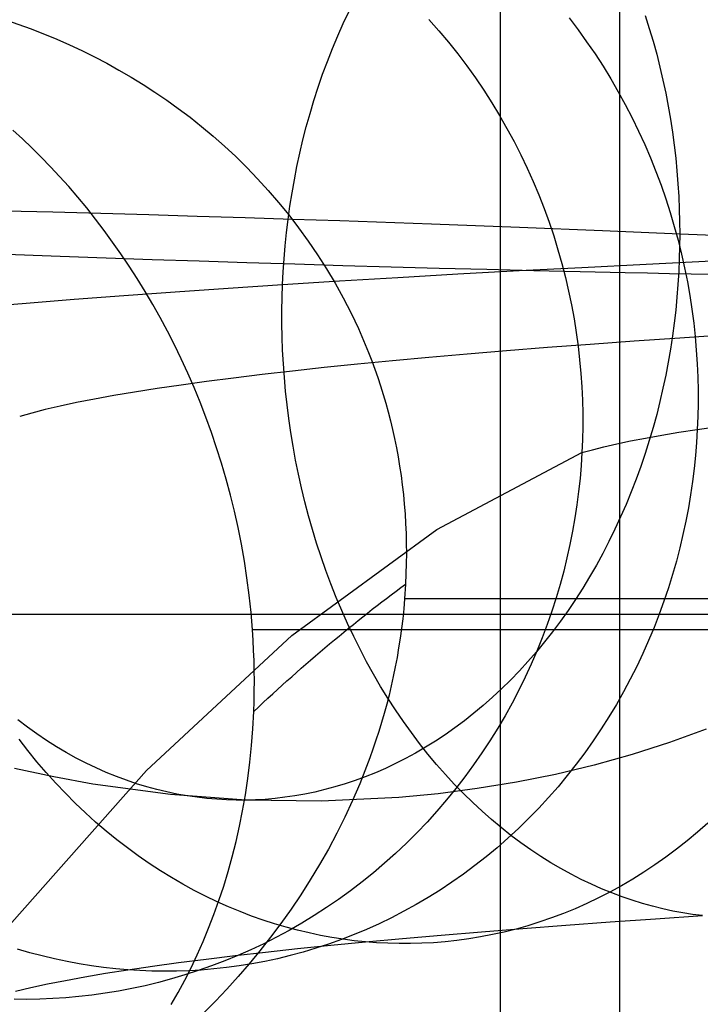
# Model space of a CAD drawing. Extents: x -37 to 483, y -973 to -253.
# Tile 37 of 197: x 149 to 164, y -828 to -805. Entities that reach past the tile are written whole.
import ezdxf

# ---------------------------------------------------------------- set-up
doc = ezdxf.new("R2010")
doc.units = 0
for name, color, linetype in [('LIVELLO_03', 5, 'CONTINUOUS'), ('LIVELLO_04', 96, 'CONTINUOUS'), ('PREDEFINITO', 7, 'CONTINUOUS')]:
    doc.layers.add(name, color=color, linetype=linetype)

msp = doc.modelspace()

# ---------------------------------------------------------------- linework, layer by layer
at = {"layer": 'LIVELLO_03'}
for p, q in [((156.014, -805.212, 666.658), (156.146, -804.931, 666.562)), ((161.147, -805.087, 636.821), (161.351, -805.354, 636.762)), ((148.339, -805.129, 582.203), (148.922, -805.337, 582.683)), ((155.887, -805.497, 666.749), (156.014, -805.212, 666.658)), ((157.962, -805.125, 627.447), (158.187, -805.379, 627.418)), ((148.922, -805.337, 582.683), (149.5, -805.571, 583.16)), ((155.767, -805.785, 666.836), (155.887, -805.497, 666.749)), ((158.187, -805.379, 627.418), (158.405, -805.639, 627.389)), ((161.351, -805.354, 636.762), (161.547, -805.627, 636.704)), ((149.5, -805.571, 583.16), (149.787, -805.698, 583.397)), ((149.787, -805.698, 583.397), (150.072, -805.831, 583.633)), ((158.405, -805.639, 627.389), (158.616, -805.905, 627.361)), ((161.547, -805.627, 636.704), (161.737, -805.905, 636.648)), ((150.072, -805.831, 583.633), (150.355, -805.971, 583.867)), ((150.355, -805.971, 583.867), (150.636, -806.118, 584.1)), ((155.652, -806.076, 666.919), (155.767, -805.785, 666.836)), ((158.616, -805.905, 627.361), (158.821, -806.176, 627.334)), ((161.737, -805.905, 636.648), (161.92, -806.187, 636.595)), ((150.636, -806.118, 584.1), (150.914, -806.272, 584.331)), ((155.544, -806.369, 666.997), (155.652, -806.076, 666.919)), ((158.821, -806.176, 627.334), (159.019, -806.452, 627.308)), ((161.92, -806.187, 636.595), (162.096, -806.474, 636.543)), ((150.914, -806.272, 584.331), (151.19, -806.432, 584.561)), ((151.19, -806.432, 584.561), (151.463, -806.6, 584.788)), ((155.443, -806.664, 667.071), (155.544, -806.369, 666.997)), ((151.463, -806.6, 584.788), (151.733, -806.775, 585.014)), ((159.019, -806.452, 627.308), (159.209, -806.732, 627.282)), ((162.096, -806.474, 636.543), (162.265, -806.765, 636.494)), ((151.733, -806.775, 585.014), (152.001, -806.956, 585.237)), ((155.347, -806.962, 667.14), (155.443, -806.664, 667.071)), ((159.209, -806.732, 627.282), (159.392, -807.018, 627.258)), ((162.265, -806.765, 636.494), (162.426, -807.059, 636.446)), ((152.001, -806.956, 585.237), (152.264, -807.145, 585.458)), ((155.258, -807.26, 667.205), (155.347, -806.962, 667.14)), ((159.392, -807.018, 627.258), (159.568, -807.307, 627.235)), ((162.426, -807.059, 636.446), (162.581, -807.357, 636.401)), ((152.264, -807.145, 585.458), (152.53, -807.345, 585.681)), ((155.174, -807.56, 667.265), (155.258, -807.26, 667.205)), ((159.568, -807.307, 627.235), (159.736, -807.6, 627.213)), ((152.53, -807.345, 585.681), (152.794, -807.555, 585.902)), ((152.794, -807.555, 585.902), (153.055, -807.774, 586.122)), ((162.581, -807.357, 636.401), (162.727, -807.659, 636.358)), ((148.721, -807.839, 569.648), (148.504, -807.641, 569.862)), ((153.055, -807.774, 586.122), (153.314, -808.003, 586.339)), ((155.097, -807.861, 667.321), (155.174, -807.56, 667.265)), ((159.736, -807.6, 627.213), (159.896, -807.897, 627.192)), ((162.727, -807.659, 636.358), (162.866, -807.963, 636.318)), ((148.935, -808.043, 569.437), (148.721, -807.839, 569.648)), ((153.314, -808.003, 586.339), (153.569, -808.241, 586.555)), ((155.026, -808.162, 667.372), (155.097, -807.861, 667.321)), ((159.896, -807.897, 627.192), (160.049, -808.197, 627.172)), ((162.866, -807.963, 636.318), (162.998, -808.269, 636.279)), ((149.147, -808.253, 569.228), (148.935, -808.043, 569.437)), ((154.961, -808.464, 667.42), (155.026, -808.162, 667.372)), ((160.049, -808.197, 627.172), (160.194, -808.5, 627.153)), ((149.357, -808.469, 569.022), (149.147, -808.253, 569.228)), ((153.569, -808.241, 586.555), (153.82, -808.488, 586.767)), ((162.998, -808.269, 636.279), (163.122, -808.578, 636.243)), ((149.564, -808.691, 568.82), (149.357, -808.469, 569.022)), ((153.82, -808.488, 586.767), (154.066, -808.744, 586.976)), ((154.902, -808.766, 667.462), (154.961, -808.464, 667.42)), ((160.194, -808.5, 627.153), (160.33, -808.805, 627.135)), ((163.122, -808.578, 636.243), (163.238, -808.888, 636.209)), ((149.772, -808.923, 568.616), (149.564, -808.691, 568.82)), ((154.066, -808.744, 586.976), (154.308, -809.01, 587.182)), ((154.849, -809.067, 667.501), (154.902, -808.766, 667.462)), ((160.33, -808.805, 627.135), (160.459, -809.112, 627.118)), ((163.238, -808.888, 636.209), (163.346, -809.2, 636.177)), ((149.978, -809.162, 568.416), (149.772, -808.923, 568.616)), ((154.308, -809.01, 587.182), (154.545, -809.284, 587.384)), ((154.802, -809.368, 667.535), (154.849, -809.067, 667.501)), ((160.459, -809.112, 627.118), (160.58, -809.422, 627.102)), ((150.181, -809.407, 568.219), (149.978, -809.162, 568.416)), ((154.545, -809.284, 587.384), (154.776, -809.567, 587.581)), ((163.346, -809.2, 636.177), (163.447, -809.513, 636.148)), ((150.381, -809.66, 568.025), (150.181, -809.407, 568.219)), ((154.76, -809.668, 667.566), (154.802, -809.368, 667.535)), ((154.776, -809.567, 587.581), (155, -809.86, 587.774)), ((160.58, -809.422, 627.102), (160.693, -809.733, 627.087)), ((163.447, -809.513, 636.148), (163.54, -809.827, 636.121)), ((150.578, -809.918, 567.835), (150.381, -809.66, 568.025)), ((154.724, -809.968, 667.592), (154.76, -809.668, 667.566)), ((160.693, -809.733, 627.087), (160.798, -810.045, 627.073)), ((150.771, -810.183, 567.648), (150.578, -809.918, 567.835)), ((154.693, -810.266, 667.614), (154.724, -809.968, 667.592)), ((155, -809.86, 587.774), (155.218, -810.161, 587.962)), ((163.54, -809.827, 636.121), (163.625, -810.142, 636.096)), ((150.961, -810.454, 567.466), (150.771, -810.183, 567.648)), ((155.218, -810.161, 587.962), (155.429, -810.471, 588.144)), ((160.798, -810.045, 627.073), (160.894, -810.358, 627.061)), ((163.625, -810.142, 636.096), (163.703, -810.457, 636.073)), ((151.148, -810.732, 567.287), (150.961, -810.454, 567.466)), ((154.668, -810.562, 667.633), (154.693, -810.266, 667.614)), ((160.894, -810.358, 627.061), (160.983, -810.672, 627.049)), ((163.703, -810.457, 636.073), (163.773, -810.771, 636.053)), ((154.648, -810.857, 667.647), (154.668, -810.562, 667.633)), ((155.429, -810.471, 588.144), (155.632, -810.79, 588.32)), ((160.983, -810.672, 627.049), (161.064, -810.986, 627.039)), ((161.441, -810.758, 674.345), (162.901, -810.684, 675.595)), ((162.901, -810.684, 675.595), (164.392, -810.613, 676.816)), ((151.33, -811.015, 567.114), (151.148, -810.732, 567.287)), ((154.634, -811.15, 667.658), (154.648, -810.857, 667.647)), ((155.632, -810.79, 588.32), (155.827, -811.118, 588.49)), ((157.255, -810.988, 670.416), (158.617, -810.909, 671.754)), ((158.617, -810.909, 671.754), (160.013, -810.833, 673.064)), ((160.013, -810.833, 673.064), (161.441, -810.758, 674.345)), ((163.773, -810.771, 636.053), (163.836, -811.086, 636.035)), ((151.508, -811.305, 566.944), (151.33, -811.015, 567.114)), ((154.634, -811.15, 667.658), (155.927, -811.068, 669.051)), ((155.827, -811.118, 588.49), (156.013, -811.454, 588.653)), ((155.927, -811.068, 669.051), (157.255, -810.988, 670.416)), ((161.064, -810.986, 627.039), (161.137, -811.3, 627.029)), ((163.836, -811.086, 636.035), (163.891, -811.399, 636.019)), ((151.027, -811.399, 663.398), (152.194, -811.315, 664.842)), ((151.682, -811.6, 566.78), (151.508, -811.305, 566.944)), ((152.194, -811.315, 664.842), (153.396, -811.231, 666.262)), ((153.396, -811.231, 666.262), (154.634, -811.15, 667.658)), ((154.624, -811.443, 667.665), (154.634, -811.15, 667.658)), ((161.137, -811.3, 627.029), (161.202, -811.614, 627.021)), ((147.746, -811.661, 658.928), (148.803, -811.573, 660.44)), ((148.803, -811.573, 660.44), (149.897, -811.485, 661.93)), ((149.897, -811.485, 661.93), (151.027, -811.399, 663.398)), ((154.619, -811.739, 667.669), (154.624, -811.443, 667.665)), ((156.013, -811.454, 588.653), (156.19, -811.799, 588.81)), ((163.891, -811.399, 636.019), (163.939, -811.712, 636.005)), ((151.852, -811.902, 566.621), (151.682, -811.6, 566.78)), ((154.62, -812.039, 667.669), (154.619, -811.739, 667.669)), ((156.19, -811.799, 588.81), (156.275, -811.974, 588.885)), ((161.202, -811.614, 627.021), (161.26, -811.927, 627.013)), ((163.939, -811.712, 636.005), (163.98, -812.024, 635.993)), ((152.016, -812.209, 566.467), (151.852, -811.902, 566.621)), ((156.275, -811.974, 588.885), (156.357, -812.152, 588.959)), ((161.26, -811.927, 627.013), (161.31, -812.239, 627.007)), ((163.98, -812.024, 635.993), (164.014, -812.334, 635.984)), ((152.176, -812.521, 566.318), (152.016, -812.209, 566.467)), ((154.625, -812.341, 667.665), (154.62, -812.039, 667.669)), ((156.357, -812.152, 588.959), (156.438, -812.332, 589.03)), ((161.31, -812.239, 627.007), (161.352, -812.551, 627.002)), ((154.636, -812.645, 667.658), (154.625, -812.341, 667.665)), ((156.438, -812.332, 589.03), (156.515, -812.514, 589.1)), ((164.014, -812.334, 635.984), (164.04, -812.642, 635.976)), ((152.33, -812.84, 566.175), (152.176, -812.521, 566.318)), ((154.653, -812.952, 667.646), (154.636, -812.645, 667.658)), ((156.515, -812.514, 589.1), (156.59, -812.698, 589.168)), ((156.59, -812.698, 589.168), (156.662, -812.884, 589.233)), ((161.352, -812.551, 627.002), (161.387, -812.86, 626.997)), ((164.04, -812.642, 635.976), (164.06, -812.949, 635.97)), ((152.479, -813.163, 566.038), (152.33, -812.84, 566.175)), ((156.662, -812.884, 589.233), (156.731, -813.073, 589.296)), ((161.387, -812.86, 626.997), (161.415, -813.169, 626.994)), ((154.675, -813.261, 667.631), (154.653, -812.952, 667.646)), ((156.731, -813.073, 589.296), (156.798, -813.263, 589.358)), ((164.06, -812.949, 635.97), (164.074, -813.253, 635.967)), ((152.622, -813.492, 565.907), (152.479, -813.163, 566.038)), ((154.703, -813.572, 667.611), (154.675, -813.261, 667.631)), ((156.798, -813.263, 589.358), (156.861, -813.455, 589.417)), ((161.415, -813.169, 626.994), (161.436, -813.475, 626.991)), ((164.074, -813.253, 635.967), (164.08, -813.555, 635.965)), ((152.76, -813.826, 565.782), (152.622, -813.492, 565.907)), ((154.736, -813.884, 667.587), (154.703, -813.572, 667.611)), ((156.861, -813.455, 589.417), (156.922, -813.65, 589.473)), ((161.436, -813.475, 626.991), (161.45, -813.779, 626.99)), ((164.08, -813.555, 635.965), (164.081, -813.854, 635.965)), ((152.891, -814.166, 565.664), (152.76, -813.826, 565.782)), ((156.922, -813.65, 589.473), (156.98, -813.846, 589.528)), ((161.45, -813.779, 626.99), (161.457, -814.081, 626.989)), ((154.776, -814.197, 667.559), (154.736, -813.884, 667.587)), ((156.98, -813.846, 589.528), (157.035, -814.045, 589.58)), ((157.035, -814.045, 589.58), (157.086, -814.246, 589.629)), ((164.081, -813.854, 635.965), (164.075, -814.151, 635.967)), ((153.016, -814.51, 565.553), (152.891, -814.166, 565.664)), ((154.821, -814.512, 667.526), (154.776, -814.197, 667.559)), ((157.086, -814.246, 589.629), (157.135, -814.448, 589.676)), ((161.457, -814.081, 626.989), (161.458, -814.38, 626.989)), ((164.075, -814.151, 635.967), (164.063, -814.444, 635.971)), ((157.135, -814.448, 589.676), (157.18, -814.653, 589.721)), ((161.458, -814.38, 626.989), (161.452, -814.677, 626.99)), ((163.646, -814.509, 634.872), (164.063, -814.444, 635.971)), ((164.063, -814.444, 635.971), (164.046, -814.738, 635.976)), ((164.063, -814.444, 635.971), (164.527, -814.377, 637.114)), ((153.135, -814.859, 565.449), (153.016, -814.51, 565.553)), ((154.873, -814.827, 667.489), (154.821, -814.512, 667.526)), ((157.18, -814.653, 589.721), (157.222, -814.86, 589.763)), ((161.452, -814.677, 626.99), (161.439, -814.971, 626.992)), ((162.231, -814.771, 630.404), (162.546, -814.705, 631.53)), ((162.546, -814.705, 631.53), (162.887, -814.639, 632.651)), ((162.887, -814.639, 632.651), (163.254, -814.574, 633.765)), ((163.254, -814.574, 633.765), (163.646, -814.509, 634.872)), ((153.246, -815.214, 565.352), (153.135, -814.859, 565.449)), ((154.93, -815.143, 667.448), (154.873, -814.827, 667.489)), ((157.222, -814.86, 589.763), (157.26, -815.068, 589.802)), ((161.439, -814.971, 626.992), (161.677, -814.904, 628.134)), ((161.677, -814.904, 628.134), (161.941, -814.837, 629.272)), ((161.941, -814.837, 629.272), (162.231, -814.771, 630.404)), ((164.046, -814.738, 635.976), (164.021, -815.033, 635.984)), ((154.994, -815.459, 667.402), (154.93, -815.143, 667.448)), ((157.26, -815.068, 589.802), (157.295, -815.279, 589.839)), ((158.143, -816.721, 602.879), (161.439, -814.971, 626.992)), ((161.439, -814.971, 626.992), (161.421, -815.264, 626.995)), ((164.021, -815.033, 635.984), (163.991, -815.33, 635.993)), ((153.351, -815.573, 565.262), (153.246, -815.214, 565.352)), ((157.295, -815.279, 589.839), (157.327, -815.492, 589.873)), ((161.421, -815.264, 626.995), (161.396, -815.56, 626.999)), ((163.991, -815.33, 635.993), (163.954, -815.628, 636.004)), ((153.449, -815.936, 565.179), (153.351, -815.573, 565.262)), ((155.064, -815.775, 667.352), (154.994, -815.459, 667.402)), ((157.327, -815.492, 589.873), (157.355, -815.707, 589.904)), ((161.396, -815.56, 626.999), (161.364, -815.857, 627.003)), ((155.141, -816.091, 667.297), (155.064, -815.775, 667.352)), ((157.355, -815.707, 589.904), (157.38, -815.923, 589.933)), ((163.954, -815.628, 636.004), (163.91, -815.928, 636.018)), ((153.54, -816.304, 565.105), (153.449, -815.936, 565.179)), ((157.38, -815.923, 589.933), (157.401, -816.142, 589.958)), ((161.364, -815.857, 627.003), (161.325, -816.156, 627.009)), ((163.91, -815.928, 636.018), (163.859, -816.229, 636.033)), ((155.223, -816.406, 667.238), (155.141, -816.091, 667.297)), ((157.401, -816.142, 589.958), (157.418, -816.363, 589.981)), ((161.325, -816.156, 627.009), (161.28, -816.456, 627.015)), ((163.859, -816.229, 636.033), (163.802, -816.532, 636.05)), ((153.623, -816.677, 565.039), (153.54, -816.304, 565.105)), ((155.313, -816.719, 667.174), (155.223, -816.406, 667.238)), ((157.418, -816.363, 589.981), (157.431, -816.586, 590.001)), ((161.28, -816.456, 627.015), (161.227, -816.758, 627.022)), ((153.698, -817.054, 564.98), (153.623, -816.677, 565.039)), ((154.843, -819.131, 578.775), (158.143, -816.721, 602.879)), ((155.408, -817.032, 667.105), (155.313, -816.719, 667.174)), ((157.431, -816.586, 590.001), (157.441, -816.81, 590.018)), ((163.802, -816.532, 636.05), (163.737, -816.834, 636.069)), ((157.441, -816.81, 590.018), (157.447, -817.037, 590.031)), ((161.227, -816.758, 627.022), (161.167, -817.06, 627.031)), ((163.737, -816.834, 636.069), (163.665, -817.137, 636.091)), ((153.765, -817.436, 564.931), (153.698, -817.054, 564.98)), ((155.51, -817.343, 667.032), (155.408, -817.032, 667.105)), ((157.447, -817.037, 590.031), (157.448, -817.265, 590.042)), ((161.167, -817.06, 627.031), (161.1, -817.364, 627.04)), ((163.665, -817.137, 636.091), (163.586, -817.44, 636.114)), ((155.618, -817.651, 666.955), (155.51, -817.343, 667.032)), ((157.448, -817.265, 590.042), (157.446, -817.496, 590.05)), ((161.1, -817.364, 627.04), (161.025, -817.667, 627.05)), ((153.824, -817.821, 564.89), (153.765, -817.436, 564.931)), ((157.446, -817.496, 590.05), (157.44, -817.728, 590.054)), ((163.586, -817.44, 636.114), (163.5, -817.743, 636.14)), ((153.875, -818.211, 564.857), (153.824, -817.821, 564.89)), ((155.732, -817.958, 666.872), (155.618, -817.651, 666.955)), ((157.44, -817.728, 590.054), (157.43, -817.962, 590.055)), ((161.025, -817.667, 627.05), (160.943, -817.971, 627.061)), ((163.5, -817.743, 636.14), (163.406, -818.046, 636.168)), ((155.853, -818.262, 666.786), (155.732, -817.958, 666.872)), ((157.43, -817.962, 590.055), (157.408, -818.298, 590.051)), ((160.943, -817.971, 627.061), (160.853, -818.275, 627.074)), ((163.406, -818.046, 636.168), (163.304, -818.347, 636.198)), ((153.917, -818.604, 564.834), (153.875, -818.211, 564.857)), ((155.979, -818.562, 666.695), (155.853, -818.262, 666.786)), ((157.408, -818.298, 590.051), (157.388, -818.524, 590.044)), ((288.302, -818.298, 590.051), (157.408, -818.298, 590.051)), ((160.853, -818.275, 627.074), (160.755, -818.578, 627.087)), ((157.388, -818.524, 590.044), (157.365, -818.748, 590.034)), ((163.304, -818.347, 636.198), (163.196, -818.648, 636.231)), ((153.95, -819.002, 564.82), (153.917, -818.604, 564.834)), ((156.112, -818.86, 666.599), (155.979, -818.562, 666.695)), ((157.365, -818.748, 590.034), (157.338, -818.971, 590.022)), ((160.755, -818.578, 627.087), (160.65, -818.881, 627.101)), ((163.196, -818.648, 636.231), (163.079, -818.947, 636.265)), ((156.251, -819.154, 666.499), (156.112, -818.86, 666.599)), ((157.338, -818.971, 590.022), (157.307, -819.192, 590.006)), ((160.65, -818.881, 627.101), (160.536, -819.182, 627.117)), ((163.079, -818.947, 636.265), (162.955, -819.245, 636.302)), ((151.541, -822.198, 554.703), (154.843, -819.131, 578.775)), ((153.965, -819.235, 564.817), (153.95, -819.002, 564.82)), ((291.685, -819.002, 564.82), (153.95, -819.002, 564.82)), ((156.395, -819.444, 666.395), (156.251, -819.154, 666.499)), ((157.307, -819.192, 590.006), (157.273, -819.411, 589.988)), ((160.536, -819.182, 627.117), (160.415, -819.483, 627.133)), ((153.977, -819.467, 564.816), (153.965, -819.235, 564.817)), ((157.273, -819.411, 589.988), (157.236, -819.629, 589.967)), ((162.955, -819.245, 636.302), (162.824, -819.54, 636.341)), ((153.986, -819.7, 564.819), (153.977, -819.467, 564.816)), ((156.546, -819.729, 666.287), (156.395, -819.444, 666.395)), ((157.236, -819.629, 589.967), (157.196, -819.845, 589.944)), ((160.415, -819.483, 627.133), (160.286, -819.781, 627.151)), ((162.824, -819.54, 636.341), (162.685, -819.833, 636.382)), ((153.991, -819.932, 564.826), (153.986, -819.7, 564.819)), ((156.702, -820.01, 666.175), (156.546, -819.729, 666.287)), ((157.196, -819.845, 589.944), (157.152, -820.06, 589.917)), ((160.286, -819.781, 627.151), (160.15, -820.078, 627.169)), ((162.685, -819.833, 636.382), (162.539, -820.124, 636.425)), ((153.993, -820.164, 564.835), (153.991, -819.932, 564.826)), ((156.864, -820.286, 666.058), (156.702, -820.01, 666.175)), ((157.152, -820.06, 589.917), (157.105, -820.272, 589.888)), ((160.15, -820.078, 627.169), (160.005, -820.373, 627.189)), ((153.992, -820.396, 564.848), (153.993, -820.164, 564.835)), ((157.031, -820.557, 665.938), (156.864, -820.286, 666.058)), ((157.105, -820.272, 589.888), (157.055, -820.483, 589.857)), ((162.539, -820.124, 636.425), (162.385, -820.412, 636.471)), ((153.988, -820.627, 564.865), (153.992, -820.396, 564.848)), ((157.055, -820.483, 589.857), (157.001, -820.693, 589.822)), ((160.005, -820.373, 627.189), (159.853, -820.665, 627.209)), ((162.385, -820.412, 636.471), (162.224, -820.696, 636.519)), ((153.98, -820.858, 564.884), (153.988, -820.627, 564.865)), ((157.001, -820.693, 589.822), (156.945, -820.901, 589.786)), ((157.203, -820.823, 665.814), (157.031, -820.557, 665.938)), ((159.853, -820.665, 627.209), (159.693, -820.954, 627.231)), ((162.224, -820.696, 636.519), (162.055, -820.977, 636.569)), ((153.96, -821.248, 564.925), (153.98, -820.858, 564.884)), ((156.945, -820.901, 589.786), (156.886, -821.107, 589.747)), ((157.38, -821.082, 665.687), (157.203, -820.823, 665.814)), ((159.693, -820.954, 627.231), (159.525, -821.239, 627.254)), ((162.055, -820.977, 636.569), (161.879, -821.253, 636.621)), ((156.886, -821.107, 589.747), (156.823, -821.311, 589.705)), ((157.562, -821.336, 665.556), (157.38, -821.082, 665.687)), ((153.93, -821.632, 564.975), (153.96, -821.248, 564.925)), ((156.823, -821.311, 589.705), (156.758, -821.513, 589.661)), ((157.749, -821.584, 665.421), (157.562, -821.336, 665.556)), ((159.525, -821.239, 627.254), (159.349, -821.522, 627.277)), ((161.879, -821.253, 636.621), (161.696, -821.526, 636.675)), ((148.844, -821.747, 654.352), (148.644, -821.489, 654.448)), ((153.892, -822.011, 565.034), (153.93, -821.632, 564.975)), ((156.758, -821.513, 589.661), (156.69, -821.714, 589.615)), ((157.94, -821.825, 665.283), (157.749, -821.584, 665.421)), ((159.349, -821.522, 627.277), (159.166, -821.8, 627.302)), ((161.696, -821.526, 636.675), (161.506, -821.794, 636.731)), ((149.05, -821.999, 654.253), (148.844, -821.747, 654.352)), ((156.69, -821.714, 589.615), (156.62, -821.913, 589.567)), ((158.136, -822.06, 665.143), (157.94, -821.825, 665.283)), ((159.166, -821.8, 627.302), (158.976, -822.074, 627.328)), ((161.506, -821.794, 636.731), (161.309, -822.057, 636.789)), ((149.26, -822.245, 654.151), (149.05, -821.999, 654.253)), ((153.845, -822.384, 565.101), (153.892, -822.011, 565.034)), ((156.62, -821.913, 589.567), (156.546, -822.111, 589.516)), ((158.335, -822.287, 664.999), (158.136, -822.06, 665.143)), ((158.976, -822.074, 627.328), (158.778, -822.344, 627.354)), ((161.309, -822.057, 636.789), (161.106, -822.315, 636.85)), ((148.243, -825.917, 530.683), (151.541, -822.198, 554.703)), ((149.476, -822.484, 654.047), (149.26, -822.245, 654.151)), ((156.47, -822.306, 589.463), (156.391, -822.5, 589.408)), ((156.546, -822.111, 589.516), (156.47, -822.306, 589.463)), ((158.539, -822.508, 664.852), (158.335, -822.287, 664.999)), ((161.106, -822.315, 636.85), (160.896, -822.568, 636.912)), ((149.697, -822.717, 653.94), (149.476, -822.484, 654.047)), ((153.79, -822.751, 565.176), (153.845, -822.384, 565.101)), ((156.391, -822.5, 589.408), (156.226, -822.883, 589.292)), ((158.746, -822.721, 664.703), (158.539, -822.508, 664.852)), ((158.778, -822.344, 627.354), (158.574, -822.609, 627.382)), ((149.922, -822.942, 653.831), (149.697, -822.717, 653.94)), ((153.727, -823.113, 565.259), (153.79, -822.751, 565.176)), ((158.574, -822.609, 627.382), (158.362, -822.869, 627.411)), ((158.956, -822.927, 664.552), (158.746, -822.721, 664.703)), ((160.896, -822.568, 636.912), (160.68, -822.815, 636.976)), ((150.151, -823.161, 653.721), (149.922, -822.942, 653.831)), ((156.226, -822.883, 589.292), (156.052, -823.258, 589.168)), ((158.362, -822.869, 627.411), (158.143, -823.124, 627.44)), ((159.17, -823.125, 664.398), (158.956, -822.927, 664.552)), ((160.68, -822.815, 636.976), (160.457, -823.056, 637.041)), ((150.385, -823.372, 653.608), (150.151, -823.161, 653.721)), ((153.656, -823.468, 565.35), (153.727, -823.113, 565.259)), ((158.143, -823.124, 627.44), (157.918, -823.373, 627.47)), ((159.386, -823.316, 664.242), (159.17, -823.125, 664.398)), ((160.457, -823.056, 637.041), (160.228, -823.29, 637.109)), ((150.622, -823.576, 653.493), (150.385, -823.372, 653.608)), ((156.052, -823.258, 589.168), (155.868, -823.625, 589.036)), ((157.918, -823.373, 627.47), (157.686, -823.616, 627.501)), ((159.605, -823.499, 664.084), (159.386, -823.316, 664.242)), ((160.228, -823.29, 637.109), (159.994, -823.519, 637.178)), ((164.3, -823.394, 646.876), (164.068, -823.599, 646.988)), ((150.863, -823.772, 653.377), (150.622, -823.576, 653.493)), ((153.577, -823.817, 565.448), (153.656, -823.468, 565.35)), ((155.868, -823.625, 589.036), (155.675, -823.986, 588.896)), ((157.686, -823.616, 627.501), (157.449, -823.852, 627.533)), ((159.827, -823.674, 663.925), (159.605, -823.499, 664.084)), ((159.994, -823.519, 637.178), (159.754, -823.74, 637.249)), ((160.05, -823.841, 663.764), (159.827, -823.674, 663.925)), ((164.068, -823.599, 646.988), (163.832, -823.797, 647.103)), ((151.107, -823.96, 653.259), (150.863, -823.772, 653.377)), ((153.491, -824.16, 565.554), (153.577, -823.817, 565.448)), ((157.449, -823.852, 627.533), (157.205, -824.083, 627.566)), ((159.754, -823.74, 637.249), (159.509, -823.955, 637.322)), ((160.276, -824, 663.601), (160.05, -823.841, 663.764)), ((163.832, -823.797, 647.103), (163.592, -823.988, 647.219)), ((151.354, -824.141, 653.14), (151.107, -823.96, 653.259)), ((155.675, -823.986, 588.896), (155.474, -824.339, 588.75)), ((157.205, -824.083, 627.566), (156.955, -824.307, 627.6)), ((159.509, -823.955, 637.322), (159.259, -824.162, 637.395)), ((160.503, -824.152, 663.437), (160.276, -824, 663.601)), ((163.592, -823.988, 647.219), (163.347, -824.17, 647.338)), ((151.604, -824.314, 653.019), (151.354, -824.141, 653.14)), ((151.857, -824.479, 652.897), (151.604, -824.314, 653.019)), ((153.397, -824.498, 565.667), (153.491, -824.16, 565.554)), ((155.474, -824.339, 588.75), (155.265, -824.685, 588.598)), ((156.955, -824.307, 627.6), (156.7, -824.523, 627.634)), ((159.259, -824.162, 637.395), (159.005, -824.363, 637.471)), ((160.732, -824.295, 663.273), (160.503, -824.152, 663.437)), ((160.962, -824.43, 663.107), (160.732, -824.295, 663.273)), ((163.1, -824.345, 647.458), (162.848, -824.512, 647.579)), ((163.347, -824.17, 647.338), (163.1, -824.345, 647.458)), ((152.111, -824.636, 652.774), (151.857, -824.479, 652.897)), ((153.296, -824.829, 565.787), (153.397, -824.498, 565.667)), ((156.7, -824.523, 627.634), (156.44, -824.733, 627.669)), ((158.745, -824.555, 637.547), (158.482, -824.74, 637.625)), ((159.005, -824.363, 637.471), (158.745, -824.555, 637.547)), ((161.192, -824.557, 662.941), (160.962, -824.43, 663.107)), ((161.424, -824.675, 662.774), (161.192, -824.557, 662.941)), ((162.848, -824.512, 647.579), (162.594, -824.671, 647.703)), ((152.367, -824.785, 652.65), (152.111, -824.636, 652.774)), ((152.625, -824.925, 652.525), (152.367, -824.785, 652.65)), ((155.265, -824.685, 588.598), (155.049, -825.023, 588.439)), ((156.44, -824.733, 627.669), (156.175, -824.936, 627.704)), ((158.482, -824.74, 637.625), (158.215, -824.917, 637.704)), ((161.656, -824.786, 662.606), (161.424, -824.675, 662.774)), ((161.888, -824.889, 662.439), (161.656, -824.786, 662.606)), ((162.594, -824.671, 647.703), (162.337, -824.821, 647.827)), ((152.885, -825.058, 652.4), (152.625, -824.925, 652.525)), ((153.189, -825.153, 565.914), (153.296, -824.829, 565.787)), ((156.175, -824.936, 627.704), (155.905, -825.131, 627.741)), ((158.215, -824.917, 637.704), (157.944, -825.087, 637.784)), ((162.077, -824.964, 647.953), (161.815, -825.098, 648.08)), ((162.121, -824.984, 662.272), (161.888, -824.889, 662.439)), ((162.337, -824.821, 647.827), (162.077, -824.964, 647.953)), ((162.353, -825.072, 662.104), (162.121, -824.984, 662.272)), ((153.145, -825.182, 652.274), (152.885, -825.058, 652.4)), ((153.074, -825.472, 566.048), (153.189, -825.153, 565.914)), ((153.406, -825.299, 652.148), (153.145, -825.182, 652.274)), ((155.049, -825.023, 588.439), (154.826, -825.353, 588.274)), ((155.905, -825.131, 627.741), (155.631, -825.318, 627.777)), ((157.944, -825.087, 637.784), (157.669, -825.248, 637.865)), ((161.552, -825.224, 648.207), (161.286, -825.341, 648.336)), ((161.815, -825.098, 648.08), (161.552, -825.224, 648.207)), ((162.585, -825.151, 661.937), (162.353, -825.072, 662.104)), ((162.816, -825.223, 661.77), (162.585, -825.151, 661.937)), ((163.046, -825.287, 661.604), (162.816, -825.223, 661.77)), ((153.668, -825.407, 652.022), (153.406, -825.299, 652.148)), ((153.93, -825.508, 651.895), (153.668, -825.407, 652.022)), ((154.826, -825.353, 588.274), (154.596, -825.676, 588.104)), ((155.631, -825.318, 627.777), (155.353, -825.498, 627.815)), ((157.392, -825.401, 637.947), (157.112, -825.546, 638.029)), ((157.669, -825.248, 637.865), (157.392, -825.401, 637.947)), ((161.019, -825.45, 648.465), (160.751, -825.551, 648.595)), ((161.286, -825.341, 648.336), (161.019, -825.45, 648.465)), ((163.276, -825.344, 661.439), (163.046, -825.287, 661.604)), ((163.504, -825.394, 661.274), (163.276, -825.344, 661.439)), ((163.731, -825.436, 661.111), (163.504, -825.394, 661.274)), ((163.957, -825.472, 660.948), (163.731, -825.436, 661.111)), ((152.953, -825.784, 566.187), (153.074, -825.472, 566.048)), ((154.192, -825.601, 651.768), (153.93, -825.508, 651.895)), ((154.454, -825.685, 651.642), (154.192, -825.601, 651.768)), ((154.596, -825.676, 588.104), (154.36, -825.99, 587.929)), ((154.715, -825.763, 651.515), (154.454, -825.685, 651.642)), ((155.071, -825.67, 627.852), (154.786, -825.834, 627.891)), ((155.353, -825.498, 627.815), (155.071, -825.67, 627.852)), ((156.83, -825.683, 638.113), (156.545, -825.811, 638.197)), ((157.112, -825.546, 638.029), (156.83, -825.683, 638.113)), ((160.482, -825.644, 648.725), (160.213, -825.728, 648.856)), ((160.751, -825.551, 648.595), (160.482, -825.644, 648.725)), ((161.072, -825.715, 657.13), (162.078, -825.642, 658.37)), ((162.078, -825.642, 658.37), (163.114, -825.571, 659.589)), ((163.114, -825.571, 659.589), (164.181, -825.5, 660.786)), ((164.181, -825.5, 660.786), (163.957, -825.472, 660.948)), ((152.826, -826.09, 566.333), (152.953, -825.784, 566.187)), ((154.786, -825.834, 627.891), (154.497, -825.989, 627.929)), ((154.976, -825.832, 651.389), (154.715, -825.763, 651.515)), ((155.236, -825.894, 651.263), (154.976, -825.832, 651.389)), ((155.495, -825.948, 651.138), (155.236, -825.894, 651.263)), ((156.545, -825.811, 638.197), (156.259, -825.931, 638.281)), ((158.242, -825.94, 653.294), (159.153, -825.864, 654.591)), ((159.153, -825.864, 654.591), (160.097, -825.789, 655.87)), ((159.673, -825.872, 649.117), (159.404, -825.932, 649.247)), ((159.943, -825.804, 648.986), (159.673, -825.872, 649.117)), ((160.213, -825.728, 648.856), (159.943, -825.804, 648.986)), ((160.097, -825.789, 655.87), (161.072, -825.715, 657.13)), ((152.693, -826.39, 566.485), (152.826, -826.09, 566.333)), ((154.206, -826.137, 627.968), (153.912, -826.276, 628.008)), ((154.36, -825.99, 587.929), (154.119, -826.297, 587.749)), ((154.497, -825.989, 627.929), (154.206, -826.137, 627.968)), ((155.753, -825.996, 651.014), (155.495, -825.948, 651.138)), ((155.971, -826.043, 638.366), (155.682, -826.147, 638.451)), ((155.728, -826.172, 649.337), (156.516, -826.096, 650.644)), ((156.009, -826.036, 650.89), (155.753, -825.996, 651.014)), ((156.259, -825.931, 638.281), (155.971, -826.043, 638.366)), ((156.263, -826.069, 650.767), (156.009, -826.036, 650.89)), ((156.516, -826.096, 650.644), (156.263, -826.069, 650.767)), ((156.516, -826.096, 650.644), (157.362, -826.017, 651.978)), ((156.769, -826.115, 650.522), (156.516, -826.096, 650.644)), ((157.024, -826.129, 650.399), (156.769, -826.115, 650.522)), ((157.282, -826.136, 650.274), (157.024, -826.129, 650.399)), ((157.542, -826.136, 650.148), (157.282, -826.136, 650.274)), ((157.362, -826.017, 651.978), (158.242, -825.94, 653.294)), ((157.803, -826.129, 650.022), (157.542, -826.136, 650.148)), ((158.067, -826.115, 649.894), (157.803, -826.129, 650.022)), ((158.332, -826.093, 649.766), (158.067, -826.115, 649.894)), ((158.598, -826.065, 649.637), (158.332, -826.093, 649.766)), ((158.866, -826.028, 649.507), (158.598, -826.065, 649.637)), ((159.134, -825.984, 649.377), (158.866, -826.028, 649.507)), ((159.404, -825.932, 649.247), (159.134, -825.984, 649.377)), ((148.89, -826.342, 640.453), (148.608, -826.26, 640.536)), ((149.172, -826.417, 640.369), (148.89, -826.342, 640.453)), ((153.555, -826.408, 645.327), (154.247, -826.328, 646.678)), ((153.912, -826.276, 628.008), (153.616, -826.407, 628.047)), ((154.119, -826.297, 587.749), (153.872, -826.596, 587.564)), ((154.247, -826.328, 646.678), (154.971, -826.25, 648.015)), ((155.101, -826.329, 638.623), (154.81, -826.407, 638.708)), ((154.971, -826.25, 648.015), (155.728, -826.172, 649.337)), ((155.392, -826.242, 638.537), (155.101, -826.329, 638.623)), ((155.682, -826.147, 638.451), (155.392, -826.242, 638.537)), ((149.453, -826.484, 640.287), (149.172, -826.417, 640.369)), ((149.734, -826.543, 640.204), (149.453, -826.484, 640.287)), ((150.013, -826.595, 640.122), (149.734, -826.543, 640.204)), ((151.674, -826.65, 641.198), (152.268, -826.568, 642.586)), ((152.268, -826.568, 642.586), (152.895, -826.488, 643.963)), ((152.554, -826.683, 566.642), (152.693, -826.39, 566.485)), ((152.895, -826.488, 643.963), (153.555, -826.408, 645.327)), ((153.318, -826.53, 628.087), (153.018, -826.644, 628.127)), ((153.616, -826.407, 628.047), (153.318, -826.53, 628.087)), ((154.228, -826.541, 638.88), (153.938, -826.595, 638.965)), ((154.519, -826.478, 638.794), (154.228, -826.541, 638.88)), ((154.81, -826.407, 638.708), (154.519, -826.478, 638.794)), ((150.291, -826.64, 640.04), (150.013, -826.595, 640.122)), ((150.138, -826.891, 637.095), (150.61, -826.811, 638.451)), ((150.567, -826.677, 639.959), (150.291, -826.64, 640.04)), ((150.841, -826.708, 639.878), (150.567, -826.677, 639.959)), ((150.61, -826.811, 638.451), (151.114, -826.732, 639.798)), ((151.114, -826.732, 639.798), (150.841, -826.708, 639.878)), ((151.114, -826.732, 639.798), (151.674, -826.65, 641.198)), ((151.387, -826.75, 639.717), (151.114, -826.732, 639.798)), ((151.662, -826.76, 639.636), (151.387, -826.75, 639.717)), ((151.94, -826.765, 639.554), (151.662, -826.76, 639.636)), ((152.22, -826.762, 639.472), (151.94, -826.765, 639.554)), ((152.502, -826.753, 639.389), (152.22, -826.762, 639.472)), ((152.409, -826.969, 566.805), (152.554, -826.683, 566.642)), ((152.717, -826.75, 628.168), (152.415, -826.848, 628.208)), ((152.787, -826.736, 639.305), (152.502, -826.753, 639.389)), ((153.018, -826.644, 628.127), (152.717, -826.75, 628.168)), ((153.073, -826.712, 639.221), (152.787, -826.736, 639.305)), ((153.36, -826.681, 639.136), (153.073, -826.712, 639.221)), ((153.648, -826.642, 639.051), (153.36, -826.681, 639.136)), ((153.872, -826.596, 587.564), (153.621, -826.887, 587.376)), ((153.938, -826.595, 638.965), (153.648, -826.642, 639.051)), ((149.287, -827.051, 634.359), (149.697, -826.971, 635.731)), ((149.697, -826.971, 635.731), (150.138, -826.891, 637.095)), ((151.81, -827.019, 628.289), (151.507, -827.092, 628.329)), ((152.113, -826.938, 628.248), (151.81, -827.019, 628.289)), ((152.415, -826.848, 628.208), (152.113, -826.938, 628.248)), ((152.258, -827.249, 566.973), (152.409, -826.969, 566.805)), ((153.621, -826.887, 587.376), (153.366, -827.17, 587.184)), ((148.562, -827.214, 631.593), (148.908, -827.132, 632.98)), ((148.908, -827.132, 632.98), (149.287, -827.051, 634.359)), ((150.903, -827.215, 628.41), (150.601, -827.264, 628.451)), ((151.205, -827.157, 628.37), (150.903, -827.215, 628.41)), ((151.507, -827.092, 628.329), (151.205, -827.157, 628.37)), ((152.102, -827.522, 567.147), (152.258, -827.249, 566.973)), ((153.366, -827.17, 587.184), (153.106, -827.445, 586.989)), ((148.823, -827.403, 628.688), (148.534, -827.401, 628.727)), ((149.115, -827.398, 628.649), (148.823, -827.403, 628.688)), ((149.409, -827.385, 628.61), (149.115, -827.398, 628.649)), ((149.705, -827.366, 628.57), (149.409, -827.385, 628.61)), ((150.002, -827.34, 628.531), (149.705, -827.366, 628.57)), ((150.301, -827.306, 628.491), (150.002, -827.34, 628.531)), ((150.601, -827.264, 628.451), (150.301, -827.306, 628.491)), ((153.106, -827.445, 586.989), (152.844, -827.711, 586.79))]:
    msp.add_line(p, q, dxfattribs=at)
at = {"layer": 'LIVELLO_03', "extrusion": (0.990827, -0.007534, -0.134928)}
msp.add_arc((-1725.946, 698.442, 82.533), 913.818, 352.637299, 354.240593, dxfattribs=at)
at = {"layer": 'LIVELLO_04'}
for p, q in [((159.585, -848.015, 432.781), (159.585, -361.719, 443.94)), ((162.299, -848.126, 428.804), (162.299, -361.83, 439.963))]:
    msp.add_line(p, q, dxfattribs=at)
at = {"layer": 'PREDEFINITO'}
for p, q in [((162.877, -805.033, 717.622), (162.971, -805.325, 717.664)), ((162.971, -805.325, 717.664), (163.058, -805.618, 717.703)), ((163.058, -805.618, 717.703), (163.139, -805.912, 717.738)), ((163.139, -805.912, 717.738), (163.214, -806.207, 717.77)), ((163.214, -806.207, 717.77), (163.282, -806.503, 717.799)), ((163.282, -806.503, 717.799), (163.345, -806.799, 717.825)), ((163.345, -806.799, 717.825), (163.402, -807.095, 717.848)), ((163.402, -807.095, 717.848), (163.453, -807.391, 717.868)), ((163.453, -807.391, 717.868), (163.498, -807.687, 717.884)), ((163.498, -807.687, 717.884), (163.538, -807.981, 717.898)), ((163.538, -807.981, 717.898), (163.572, -808.274, 717.909)), ((163.572, -808.274, 717.909), (163.6, -808.567, 717.917)), ((163.6, -808.567, 717.917), (163.623, -808.857, 717.922)), ((163.623, -808.857, 717.922), (163.641, -809.146, 717.925)), ((163.641, -809.146, 717.925), (163.653, -809.433, 717.925)), ((149.408, -809.506, 735.651), (148.325, -809.478, 736.655)), ((150.499, -809.536, 734.589), (149.408, -809.506, 735.651)), ((151.594, -809.567, 733.473), (150.499, -809.536, 734.589)), ((152.69, -809.599, 732.309), (151.594, -809.567, 733.473)), ((163.653, -809.433, 717.925), (163.661, -809.718, 717.922)), ((153.781, -809.633, 731.102), (152.69, -809.599, 732.309)), ((154.863, -809.667, 729.859), (153.781, -809.633, 731.102)), ((155.934, -809.703, 728.583), (154.863, -809.667, 729.859)), ((158.022, -809.776, 725.962), (155.934, -809.703, 728.583)), ((160.02, -809.851, 723.282), (158.022, -809.776, 725.962)), ((163.661, -809.718, 717.922), (163.663, -810.001, 717.917)), ((161.905, -809.926, 720.588), (160.02, -809.851, 723.282)), ((163.663, -810.001, 717.917), (161.905, -809.926, 720.588)), ((163.663, -810.001, 717.917), (163.661, -810.283, 717.909)), ((165.341, -810.076, 715.204), (163.663, -810.001, 717.917)), ((149.579, -810.511, 699.607), (147.581, -810.436, 702.287)), ((163.661, -810.283, 717.909), (163.653, -810.568, 717.899)), ((151.667, -810.584, 696.986), (149.579, -810.511, 699.607)), ((152.738, -810.62, 695.71), (151.667, -810.584, 696.986)), ((153.82, -810.654, 694.467), (152.738, -810.62, 695.71)), ((154.911, -810.688, 693.26), (153.82, -810.654, 694.467)), ((156.007, -810.721, 692.096), (154.911, -810.688, 693.26)), ((163.653, -810.568, 717.899), (163.641, -810.855, 717.886)), ((157.102, -810.752, 690.981), (156.007, -810.721, 692.096)), ((158.193, -810.781, 689.918), (157.102, -810.752, 690.981)), ((159.276, -810.809, 688.914), (158.193, -810.781, 689.918)), ((160.345, -810.836, 687.973), (159.276, -810.809, 688.914)), ((161.396, -810.86, 687.098), (160.345, -810.836, 687.973)), ((162.426, -810.882, 686.293), (161.396, -810.86, 687.098)), ((162.931, -810.893, 685.917), (162.426, -810.882, 686.293)), ((163.43, -810.903, 685.56), (162.931, -810.893, 685.917)), ((163.921, -810.912, 685.222), (163.43, -810.903, 685.56)), ((163.641, -810.855, 717.886), (163.623, -811.145, 717.87)), ((164.405, -810.921, 684.902), (163.921, -810.912, 685.222)), ((163.623, -811.145, 717.87), (163.6, -811.436, 717.851)), ((163.6, -811.436, 717.851), (163.572, -811.729, 717.83)), ((163.572, -811.729, 717.83), (163.538, -812.024, 717.805)), ((163.538, -812.024, 717.805), (163.498, -812.319, 717.778)), ((162.628, -812.436, 657.964), (161.627, -812.509, 656.73)), ((163.663, -812.365, 659.181), (162.628, -812.436, 657.964)), ((163.498, -812.319, 717.778), (163.453, -812.616, 717.748)), ((164.73, -812.295, 660.379), (163.663, -812.365, 659.181)), ((159.726, -812.656, 654.213), (158.827, -812.731, 652.932)), ((160.66, -812.582, 655.479), (159.726, -812.656, 654.213)), ((161.627, -812.509, 656.73), (160.66, -812.582, 655.479)), ((163.453, -812.616, 717.748), (163.402, -812.913, 717.714)), ((157.135, -812.884, 650.333), (156.341, -812.961, 649.016)), ((157.963, -812.807, 651.639), (157.135, -812.884, 650.333)), ((158.827, -812.731, 652.932), (157.963, -812.807, 651.639)), ((163.402, -812.913, 717.714), (163.345, -813.211, 717.678)), ((154.86, -813.117, 646.355), (154.173, -813.196, 645.013)), ((155.583, -813.039, 647.69), (154.86, -813.117, 646.355)), ((156.341, -812.961, 649.016), (155.583, -813.039, 647.69)), ((152.906, -813.354, 642.309), (152.326, -813.434, 640.951)), ((153.522, -813.275, 643.664), (152.906, -813.354, 642.309)), ((154.173, -813.196, 645.013), (153.522, -813.275, 643.664)), ((163.345, -813.211, 717.678), (163.282, -813.509, 717.638)), ((151.271, -813.594, 638.225), (150.796, -813.674, 636.86)), ((151.781, -813.514, 639.589), (151.271, -813.594, 638.225)), ((152.326, -813.434, 640.951), (151.781, -813.514, 639.589)), ((163.282, -813.509, 717.638), (163.214, -813.807, 717.596)), ((150.356, -813.754, 635.494), (149.949, -813.834, 634.13)), ((150.796, -813.674, 636.86), (150.356, -813.754, 635.494)), ((163.214, -813.807, 717.596), (163.139, -814.104, 717.55)), ((149.238, -813.993, 631.407), (148.932, -814.073, 630.05)), ((149.577, -813.913, 632.767), (149.238, -813.993, 631.407)), ((149.949, -813.834, 634.13), (149.577, -813.913, 632.767)), ((148.932, -814.073, 630.05), (148.658, -814.152, 628.698)), ((163.139, -814.104, 717.55), (163.058, -814.401, 717.501)), ((163.058, -814.401, 717.501), (162.971, -814.696, 717.449)), ((162.971, -814.696, 717.449), (162.877, -814.991, 717.394)), ((162.877, -814.991, 717.394), (162.778, -815.284, 717.335)), ((162.778, -815.284, 717.335), (162.673, -815.575, 717.274)), ((162.673, -815.575, 717.274), (162.561, -815.863, 717.209)), ((162.561, -815.863, 717.209), (162.444, -816.149, 717.142)), ((162.444, -816.149, 717.142), (162.32, -816.433, 717.071)), ((162.32, -816.433, 717.071), (162.191, -816.713, 716.997)), ((162.191, -816.713, 716.997), (162.055, -816.99, 716.92)), ((162.055, -816.99, 716.92), (161.914, -817.263, 716.841)), ((161.914, -817.263, 716.841), (161.768, -817.532, 716.758)), ((161.768, -817.532, 716.758), (161.615, -817.796, 716.673)), ((161.615, -817.796, 716.673), (161.457, -818.056, 716.585)), ((161.457, -818.056, 716.585), (161.294, -818.311, 716.494)), ((161.294, -818.311, 716.494), (161.126, -818.561, 716.401)), ((304.028, -818.65, 577.436), (141.582, -818.65, 577.436)), ((161.126, -818.561, 716.401), (160.953, -818.805, 716.305)), ((160.953, -818.805, 716.305), (160.774, -819.044, 716.207)), ((160.774, -819.044, 716.207), (160.592, -819.276, 716.107)), ((160.592, -819.276, 716.107), (160.404, -819.503, 716.004)), ((160.404, -819.503, 716.004), (160.213, -819.723, 715.899)), ((160.213, -819.723, 715.899), (160.017, -819.936, 715.793)), ((160.017, -819.936, 715.793), (159.817, -820.143, 715.684)), ((159.817, -820.143, 715.684), (159.614, -820.343, 715.574)), ((159.407, -820.535, 715.462), (159.197, -820.72, 715.349)), ((159.614, -820.343, 715.574), (159.407, -820.535, 715.462)), ((159.197, -820.72, 715.349), (158.985, -820.898, 715.234)), ((158.985, -820.898, 715.234), (158.769, -821.068, 715.118)), ((148.832, -821.212, 709.947), (148.616, -821.048, 709.838)), ((149.05, -821.369, 710.057), (148.832, -821.212, 709.947)), ((158.769, -821.068, 715.118), (158.551, -821.231, 715)), ((149.271, -821.517, 710.168), (149.05, -821.369, 710.057)), ((158.33, -821.386, 714.882), (158.108, -821.533, 714.763)), ((158.551, -821.231, 715), (158.33, -821.386, 714.882)), ((164.262, -821.256, 696.147), (163.431, -821.561, 697.441)), ((149.493, -821.658, 710.28), (149.271, -821.517, 710.168)), ((149.717, -821.791, 710.394), (149.493, -821.658, 710.28)), ((158.108, -821.533, 714.763), (157.884, -821.672, 714.643)), ((163.431, -821.561, 697.441), (162.581, -821.835, 698.766)), ((149.943, -821.916, 710.508), (149.717, -821.791, 710.394)), ((157.658, -821.804, 714.523), (157.431, -821.927, 714.402)), ((157.884, -821.672, 714.643), (157.658, -821.804, 714.523)), ((162.581, -821.835, 698.766), (161.715, -822.077, 700.116)), ((150.17, -822.032, 710.624), (149.943, -821.916, 710.508)), ((150.398, -822.142, 710.74), (150.17, -822.032, 710.624)), ((157.203, -822.043, 714.281), (156.974, -822.151, 714.159)), ((157.431, -821.927, 714.402), (157.203, -822.043, 714.281)), ((161.715, -822.077, 700.116), (160.838, -822.287, 701.486)), ((149.432, -822.346, 719.345), (148.54, -822.152, 720.747)), ((150.627, -822.243, 710.857), (150.398, -822.142, 710.74)), ((150.857, -822.336, 710.974), (150.627, -822.243, 710.857)), ((156.744, -822.251, 714.038), (156.514, -822.343, 713.916)), ((156.974, -822.151, 714.159), (156.744, -822.251, 714.038)), ((160.838, -822.287, 701.486), (159.951, -822.465, 702.869)), ((150.322, -822.509, 717.948), (149.432, -822.346, 719.345)), ((152.083, -822.747, 715.185), (150.322, -822.509, 717.948)), ((151.087, -822.422, 711.092), (150.857, -822.336, 710.974)), ((151.317, -822.499, 711.209), (151.087, -822.422, 711.092)), ((151.547, -822.569, 711.327), (151.317, -822.499, 711.209)), ((156.054, -822.504, 713.673), (155.824, -822.573, 713.552)), ((156.284, -822.427, 713.794), (156.054, -822.504, 713.673)), ((156.514, -822.343, 713.916), (156.284, -822.427, 713.794)), ((159.951, -822.465, 702.869), (159.061, -822.612, 704.261)), ((151.777, -822.632, 711.445), (151.547, -822.569, 711.327)), ((152.006, -822.687, 711.563), (151.777, -822.632, 711.445)), ((152.234, -822.735, 711.681), (152.006, -822.687, 711.563)), ((153.8, -822.874, 712.492), (152.083, -822.747, 715.185)), ((152.462, -822.775, 711.799), (152.234, -822.735, 711.681)), ((152.689, -822.809, 711.916), (152.462, -822.775, 711.799)), ((154.912, -822.776, 713.073), (154.687, -822.809, 712.955)), ((155.139, -822.736, 713.192), (154.912, -822.776, 713.073)), ((155.367, -822.689, 713.311), (155.139, -822.736, 713.192)), ((155.595, -822.635, 713.431), (155.367, -822.689, 713.311)), ((155.824, -822.573, 713.552), (155.595, -822.635, 713.431)), ((158.169, -822.728, 705.655), (157.279, -822.813, 707.046)), ((159.061, -822.612, 704.261), (158.169, -822.728, 705.655)), ((152.914, -822.835, 712.032), (152.689, -822.809, 711.916)), ((153.138, -822.854, 712.149), (152.914, -822.835, 712.032)), ((153.361, -822.867, 712.264), (153.138, -822.854, 712.149)), ((153.582, -822.874, 712.379), (153.361, -822.867, 712.264)), ((153.8, -822.874, 712.492), (153.582, -822.874, 712.379)), ((154.019, -822.867, 712.606), (153.8, -822.874, 712.492)), ((155.518, -822.897, 709.802), (153.8, -822.874, 712.492)), ((154.24, -822.855, 712.722), (154.019, -822.867, 712.606)), ((154.463, -822.835, 712.838), (154.24, -822.855, 712.722)), ((154.687, -822.809, 712.955), (154.463, -822.835, 712.838)), ((157.279, -822.813, 707.046), (155.518, -822.897, 709.802))]:
    msp.add_line(p, q, dxfattribs=at)

doc.saveas('drawing.dxf')
